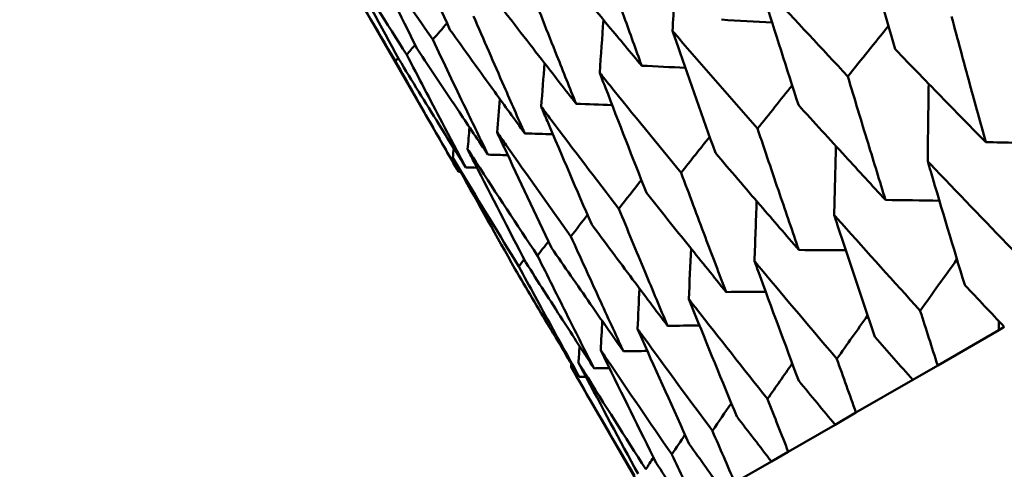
# Model space of a CAD drawing. Header units: millimetres. Extents: x 188 to 1913, y 148 to 2839.
# Tile 75 of 211: x 642.23 to 646.78, y 436.85 to 438.93. Entities that reach past the tile are written whole.
import ezdxf

# ---------------------------------------------------------------- set-up
doc = ezdxf.new("R2010")
doc.units = ezdxf.units.MM
doc.header["$LTSCALE"] = 10
doc.layers.add('Widoczne (ISO)', color=7, linetype='Continuous', lineweight=50)

msp = doc.modelspace()

# ---------------------------------------------------------------- linework, layer by layer
at = {"layer": 'Widoczne (ISO)'}
for p, q in [((644.2598, 438.2248), (643.6699, 439.2464)), ((646.7839, 437.5077), (646.7582, 437.4929)), ((646.7582, 437.4929), (646.4758, 437.3298)), ((645.2013, 436.594), (644.7812, 437.3218)), ((646.3608, 437.2635), (646.4758, 437.3298)), ((646.3608, 437.2635), (646.098, 437.1117)), ((646.0014, 437.056), (646.098, 437.1117)), ((646.0014, 437.056), (645.785, 436.931)), ((645.7073, 436.8862), (645.785, 436.931)), ((645.7073, 436.8862), (645.5381, 436.7885))]:
    msp.add_line(p, q, dxfattribs=at)
msp.add_circle((644.0056, 478.665), 50, dxfattribs=at)
for points, knots in [([(643.9767, 439.4236), (643.987, 439.4004), (643.9973, 439.3773), (644.0781, 439.196), (644.1492, 439.0381), (644.2209, 438.8806)], [0.07597559, 0.07597559, 0.07597559, 0.07597559, 0.08464777, 0.08464777, 0.14401425, 0.14401425, 0.14401425, 0.14401425]), ([(646.1135, 439.3739), (646.1202, 439.3498), (646.1269, 439.3258), (646.1815, 439.1312), (646.2298, 438.9609), (646.2787, 438.791)], [0.0806421, 0.0806421, 0.0806421, 0.0806421, 0.08897282, 0.08897282, 0.14811965, 0.14811965, 0.14811965, 0.14811965]), ([(643.8065, 439.3253), (643.8176, 439.3026), (643.8286, 439.2799), (643.9154, 439.1021), (643.9918, 438.9472), (644.0687, 438.7928)], [0.07597559, 0.07597559, 0.07597559, 0.07597559, 0.08464777, 0.08464777, 0.14401425, 0.14401425, 0.14401425, 0.14401425]), ([(644.1414, 438.8347), (644.0434, 438.9769), (643.9459, 439.1195), (643.8349, 439.2834), (643.8207, 439.3043), (643.8065, 439.3253)], [0.02530969, 0.02530969, 0.02530969, 0.02530969, 0.08465152, 0.08465152, 0.09334823, 0.09334823, 0.09334823, 0.09334823]), ([(645.1075, 438.7142), (645.0803, 438.789), (645.0532, 438.864), (644.9857, 439.0511), (644.9456, 439.1635), (644.9057, 439.276)], [0.03448054, 0.03448054, 0.03448054, 0.03448054, 0.06157222, 0.06157222, 0.10209717, 0.10209717, 0.10209717, 0.10209717]), ([(643.9685, 438.7349), (643.881, 438.8832), (643.7941, 439.0319), (643.6952, 439.2027), (643.6826, 439.2246), (643.6699, 439.2464)], [0.02530969, 0.02530969, 0.02530969, 0.02530969, 0.08465152, 0.08465152, 0.09334823, 0.09334823, 0.09334823, 0.09334823]), ([(643.7041, 439.2662), (643.7159, 439.2439), (643.7278, 439.2217), (643.8206, 439.0473), (643.9022, 438.8955), (643.9845, 438.7441)], [0.07597559, 0.07597559, 0.07597559, 0.07597559, 0.08464777, 0.08464777, 0.14401425, 0.14401425, 0.14401425, 0.14401425]), ([(644.0209, 438.7651), (643.9281, 438.9104), (643.8359, 439.056), (643.7309, 439.2234), (643.7175, 439.2448), (643.7041, 439.2662)], [0.02530969, 0.02530969, 0.02530969, 0.02530969, 0.08465152, 0.08465152, 0.09334823, 0.09334823, 0.09334823, 0.09334823]), ([(644.7265, 439.1725), (644.8022, 439.0807), (644.8781, 438.989), (645.0052, 438.8363), (645.0563, 438.7752), (645.1075, 438.7142)], [0.02104899, 0.02104899, 0.02104899, 0.02104899, 0.0615671, 0.0615671, 0.08866561, 0.08866561, 0.08866561, 0.08866561]), ([(645.6502, 439.1064), (645.6576, 439.0827), (645.665, 439.0591), (645.725, 438.8676), (645.7781, 438.7002), (645.8318, 438.533)], [0.0806421, 0.0806421, 0.0806421, 0.0806421, 0.08897282, 0.08897282, 0.14811965, 0.14811965, 0.14811965, 0.14811965]), ([(646.0603, 438.6649), (645.9399, 438.7934), (645.8201, 438.9223), (645.6839, 439.0698), (645.667, 439.0881), (645.6502, 439.1064)], [0.02983351, 0.02983351, 0.02983351, 0.02983351, 0.0889495, 0.0889495, 0.09731113, 0.09731113, 0.09731113, 0.09731113]), ([(644.804, 438.5389), (644.7744, 438.6124), (644.7449, 438.686), (644.6717, 438.8698), (644.6281, 438.9802), (644.5847, 439.0907)], [0.03448054, 0.03448054, 0.03448054, 0.03448054, 0.06157222, 0.06157222, 0.10209717, 0.10209717, 0.10209717, 0.10209717]), ([(644.4405, 439.0074), (644.5126, 438.9135), (644.585, 438.8198), (644.7064, 438.6638), (644.7551, 438.6013), (644.804, 438.5389)], [0.02104899, 0.02104899, 0.02104899, 0.02104899, 0.0615671, 0.0615671, 0.08866561, 0.08866561, 0.08866561, 0.08866561]), ([(644.5666, 438.4019), (644.5346, 438.474), (644.5028, 438.5462), (644.4237, 438.7266), (644.3765, 438.8349), (644.3296, 438.9434)], [0.03448054, 0.03448054, 0.03448054, 0.03448054, 0.06157222, 0.06157222, 0.10209717, 0.10209717, 0.10209717, 0.10209717]), ([(646.6978, 438.3617), (646.6734, 438.4503), (646.649, 438.5389), (646.5963, 438.7322), (646.568, 438.8369), (646.5399, 438.9418)], [0.03078053, 0.03078053, 0.03078053, 0.03078053, 0.06149921, 0.06149921, 0.09773041, 0.09773041, 0.09773041, 0.09773041]), ([(644.2209, 438.8806), (644.2895, 438.7847), (644.3584, 438.689), (644.4737, 438.5295), (644.5201, 438.4656), (644.5666, 438.4019)], [0.02104899, 0.02104899, 0.02104899, 0.02104899, 0.0615671, 0.0615671, 0.08866561, 0.08866561, 0.08866561, 0.08866561]), ([(645.2496, 438.8751), (645.2577, 438.8519), (645.2658, 438.8286), (645.3314, 438.6404), (645.3895, 438.4758), (645.4481, 438.3115)], [0.0806421, 0.0806421, 0.0806421, 0.0806421, 0.08897282, 0.08897282, 0.14811965, 0.14811965, 0.14811965, 0.14811965]), ([(645.643, 438.424), (645.5275, 438.5553), (645.4125, 438.687), (645.282, 438.8377), (645.2658, 438.8564), (645.2496, 438.8751)], [0.02983351, 0.02983351, 0.02983351, 0.02983351, 0.0889495, 0.0889495, 0.09731113, 0.09731113, 0.09731113, 0.09731113]), ([(644.3964, 438.3036), (644.362, 438.3744), (644.3278, 438.4452), (644.2426, 438.6221), (644.1919, 438.7283), (644.1414, 438.8347)], [0.03448054, 0.03448054, 0.03448054, 0.03448054, 0.06157222, 0.06157222, 0.10209717, 0.10209717, 0.10209717, 0.10209717]), ([(644.0687, 438.7928), (644.1337, 438.6948), (644.199, 438.5969), (644.3083, 438.434), (644.3523, 438.3688), (644.3964, 438.3036)], [0.02104899, 0.02104899, 0.02104899, 0.02104899, 0.0615671, 0.0615671, 0.08866561, 0.08866561, 0.08866561, 0.08866561]), ([(646.2787, 438.791), (646.3539, 438.7133), (646.4293, 438.6358), (646.5691, 438.4928), (646.6334, 438.4272), (646.6978, 438.3617)], [0.02528165, 0.02528165, 0.02528165, 0.02528165, 0.06150593, 0.06150593, 0.09223152, 0.09223152, 0.09223152, 0.09223152]), ([(644.2598, 438.2248), (644.2206, 438.2927), (644.1815, 438.3607), (644.0842, 438.5307), (644.0262, 438.6327), (643.9685, 438.7349)], [0.03448054, 0.03448054, 0.03448054, 0.03448054, 0.06157222, 0.06157222, 0.10209717, 0.10209717, 0.10209717, 0.10209717]), ([(643.9845, 438.7441), (644.0458, 438.644), (644.1075, 438.5441), (644.2108, 438.3777), (644.2523, 438.311), (644.294, 438.2445)], [0.02104899, 0.02104899, 0.02104899, 0.02104899, 0.0615671, 0.0615671, 0.08866561, 0.08866561, 0.08866561, 0.08866561]), ([(644.294, 438.2445), (644.2572, 438.3138), (644.2205, 438.3832), (644.1294, 438.5567), (644.075, 438.6608), (644.0209, 438.7651)], [0.03448054, 0.03448054, 0.03448054, 0.03448054, 0.06157222, 0.06157222, 0.10209717, 0.10209717, 0.10209717, 0.10209717]), ([(644.9134, 438.681), (644.9222, 438.6581), (644.931, 438.6353), (645.0023, 438.4504), (645.0654, 438.2887), (645.1291, 438.1273)], [0.0806421, 0.0806421, 0.0806421, 0.0806421, 0.08897282, 0.08897282, 0.14811965, 0.14811965, 0.14811965, 0.14811965]), ([(645.2896, 438.2199), (645.1791, 438.3542), (645.0691, 438.4888), (644.9443, 438.6428), (644.9288, 438.6619), (644.9134, 438.681)], [0.02983351, 0.02983351, 0.02983351, 0.02983351, 0.0889495, 0.0889495, 0.09731113, 0.09731113, 0.09731113, 0.09731113]), ([(646.2345, 438.0943), (646.2076, 438.1813), (646.1808, 438.2685), (646.1226, 438.4587), (646.0914, 438.5617), (646.0603, 438.6649)], [0.03078053, 0.03078053, 0.03078053, 0.03078053, 0.06149921, 0.06149921, 0.09773041, 0.09773041, 0.09773041, 0.09773041]), ([(644.6428, 438.5248), (644.6523, 438.5023), (644.6618, 438.4799), (644.739, 438.2984), (644.8072, 438.1396), (644.8761, 437.9812)], [0.0806421, 0.0806421, 0.0806421, 0.0806421, 0.08897282, 0.08897282, 0.14811965, 0.14811965, 0.14811965, 0.14811965]), ([(645.0016, 438.0536), (644.8961, 438.1908), (644.7913, 438.3284), (644.6722, 438.4857), (644.6575, 438.5052), (644.6428, 438.5248)], [0.02983351, 0.02983351, 0.02983351, 0.02983351, 0.0889495, 0.0889495, 0.09731113, 0.09731113, 0.09731113, 0.09731113]), ([(645.8318, 438.533), (645.9041, 438.4536), (645.9765, 438.3744), (646.1108, 438.2282), (646.1726, 438.1612), (646.2345, 438.0943)], [0.02528165, 0.02528165, 0.02528165, 0.02528165, 0.06150593, 0.06150593, 0.09223152, 0.09223152, 0.09223152, 0.09223152]), ([(645.834, 437.863), (645.8044, 437.9486), (645.7751, 438.0343), (645.7113, 438.2212), (645.6771, 438.3225), (645.643, 438.424)], [0.03078053, 0.03078053, 0.03078053, 0.03078053, 0.06149921, 0.06149921, 0.09773041, 0.09773041, 0.09773041, 0.09773041]), ([(644.4389, 438.407), (644.4491, 438.385), (644.4594, 438.363), (644.5425, 438.1849), (644.6159, 438.0292), (644.69, 437.8737)], [0.0806421, 0.0806421, 0.0806421, 0.0806421, 0.08897282, 0.08897282, 0.14811965, 0.14811965, 0.14811965, 0.14811965]), ([(644.7799, 437.9257), (644.6797, 438.0659), (644.58, 438.2064), (644.4669, 438.3672), (644.4529, 438.3871), (644.4389, 438.407)], [0.02983351, 0.02983351, 0.02983351, 0.02983351, 0.0889495, 0.0889495, 0.09731113, 0.09731113, 0.09731113, 0.09731113]), ([(644.3025, 438.3283), (644.3135, 438.3067), (644.3245, 438.2852), (644.4136, 438.1105), (644.4922, 437.9577), (644.5715, 437.8054)], [0.0806421, 0.0806421, 0.0806421, 0.0806421, 0.08897282, 0.08897282, 0.14811965, 0.14811965, 0.14811965, 0.14811965]), ([(644.6257, 437.8366), (644.5306, 437.9798), (644.4362, 438.1233), (644.329, 438.2876), (644.3158, 438.3079), (644.3025, 438.3283)], [0.02983351, 0.02983351, 0.02983351, 0.02983351, 0.0889495, 0.0889495, 0.09731113, 0.09731113, 0.09731113, 0.09731113]), ([(644.2342, 438.2889), (644.2459, 438.2677), (644.2576, 438.2466), (644.3527, 438.0754), (644.4367, 437.9257), (644.5212, 437.7763)], [0.0806421, 0.0806421, 0.0806421, 0.0806421, 0.08897282, 0.08897282, 0.14811965, 0.14811965, 0.14811965, 0.14811965]), ([(644.5393, 437.7868), (644.4495, 437.933), (644.3603, 438.0796), (644.2592, 438.2473), (644.2467, 438.2681), (644.2342, 438.2889)], [0.02983351, 0.02983351, 0.02983351, 0.02983351, 0.0889495, 0.0889495, 0.09731113, 0.09731113, 0.09731113, 0.09731113]), ([(645.4481, 438.3115), (645.5173, 438.2303), (645.5867, 438.1493), (645.7154, 437.9999), (645.7746, 437.9314), (645.834, 437.863)], [0.02528165, 0.02528165, 0.02528165, 0.02528165, 0.06150593, 0.06150593, 0.09223152, 0.09223152, 0.09223152, 0.09223152]), ([(646.8435, 437.8415), (646.7165, 437.973), (646.5901, 438.1048), (646.4528, 438.2491), (646.4412, 438.2613), (646.4296, 438.2735)], [0.0297954, 0.0297954, 0.0297954, 0.0297954, 0.09092493, 0.09092493, 0.09655955, 0.09655955, 0.09655955, 0.09655955]), ([(646.4296, 438.2735), (646.4343, 438.2575), (646.4391, 438.2415), (646.4956, 438.0505), (646.548, 437.8758), (646.601, 437.7015)], [0.0853813, 0.0853813, 0.0853813, 0.0853813, 0.09097809, 0.09097809, 0.15214536, 0.15214536, 0.15214536, 0.15214536]), ([(645.4977, 437.6689), (645.4656, 437.7529), (645.4336, 437.8371), (645.3641, 438.0208), (645.3268, 438.1203), (645.2896, 438.2199)], [0.03078053, 0.03078053, 0.03078053, 0.03078053, 0.06149921, 0.06149921, 0.09773041, 0.09773041, 0.09773041, 0.09773041]), ([(645.1291, 438.1273), (645.1952, 438.0444), (645.2615, 437.9616), (645.3844, 437.8088), (645.441, 437.7388), (645.4977, 437.6689)], [0.02528165, 0.02528165, 0.02528165, 0.02528165, 0.06150593, 0.06150593, 0.09223152, 0.09223152, 0.09223152, 0.09223152]), ([(645.2271, 437.5126), (645.1923, 437.5952), (645.1576, 437.6778), (645.0824, 437.8581), (645.0418, 437.9558), (645.0016, 438.0536)], [0.03078053, 0.03078053, 0.03078053, 0.03078053, 0.06149921, 0.06149921, 0.09773041, 0.09773041, 0.09773041, 0.09773041]), ([(646.395, 437.5826), (646.273, 437.7169), (646.1516, 437.8516), (646.0197, 437.9991), (646.0086, 438.0115), (645.9975, 438.024)], [0.0297954, 0.0297954, 0.0297954, 0.0297954, 0.09092493, 0.09092493, 0.09655955, 0.09655955, 0.09655955, 0.09655955]), ([(645.9975, 438.024), (646.0027, 438.0082), (646.0078, 437.9925), (646.0699, 437.8047), (646.1273, 437.6329), (646.1853, 437.4615)], [0.0853813, 0.0853813, 0.0853813, 0.0853813, 0.09097809, 0.09097809, 0.15214536, 0.15214536, 0.15214536, 0.15214536]), ([(644.8761, 437.9812), (644.939, 437.8964), (645.0021, 437.8118), (645.1192, 437.6556), (645.1731, 437.5841), (645.2271, 437.5126)], [0.02528165, 0.02528165, 0.02528165, 0.02528165, 0.06150593, 0.06150593, 0.09223152, 0.09223152, 0.09223152, 0.09223152]), ([(645.0232, 437.3949), (644.9857, 437.4759), (644.9483, 437.5569), (644.8671, 437.7338), (644.8234, 437.8297), (644.7799, 437.9257)], [0.03078053, 0.03078053, 0.03078053, 0.03078053, 0.06149921, 0.06149921, 0.09773041, 0.09773041, 0.09773041, 0.09773041]), ([(644.69, 437.8737), (644.7496, 437.7871), (644.8096, 437.7006), (644.9207, 437.5411), (644.9719, 437.4679), (645.0232, 437.3949)], [0.02528165, 0.02528165, 0.02528165, 0.02528165, 0.06150593, 0.06150593, 0.09223152, 0.09223152, 0.09223152, 0.09223152]), ([(644.8869, 437.3162), (644.8466, 437.3956), (644.8064, 437.475), (644.7193, 437.6485), (644.6724, 437.7425), (644.6257, 437.8366)], [0.03078053, 0.03078053, 0.03078053, 0.03078053, 0.06149921, 0.06149921, 0.09773041, 0.09773041, 0.09773041, 0.09773041]), ([(644.5212, 437.7763), (644.5744, 437.686), (644.6279, 437.5957), (644.727, 437.4292), (644.7727, 437.3529), (644.8186, 437.2767)], [0.02528165, 0.02528165, 0.02528165, 0.02528165, 0.06150593, 0.06150593, 0.09223152, 0.09223152, 0.09223152, 0.09223152]), ([(644.8186, 437.2767), (644.7755, 437.3545), (644.7326, 437.4324), (644.6394, 437.6024), (644.5893, 437.6945), (644.5393, 437.7868)], [0.03078053, 0.03078053, 0.03078053, 0.03078053, 0.06149921, 0.06149921, 0.09773041, 0.09773041, 0.09773041, 0.09773041]), ([(644.5715, 437.8054), (644.628, 437.7169), (644.6847, 437.6285), (644.7898, 437.4655), (644.8383, 437.3908), (644.8869, 437.3162)], [0.02528165, 0.02528165, 0.02528165, 0.02528165, 0.06150593, 0.06150593, 0.09223152, 0.09223152, 0.09223152, 0.09223152]), ([(646.0096, 437.3601), (645.8928, 437.4974), (645.7765, 437.635), (645.6502, 437.7857), (645.6395, 437.7985), (645.6289, 437.8112)], [0.0297954, 0.0297954, 0.0297954, 0.0297954, 0.09092493, 0.09092493, 0.09655955, 0.09655955, 0.09655955, 0.09655955]), ([(645.6289, 437.8112), (645.6345, 437.7957), (645.6402, 437.7802), (645.7078, 437.5956), (645.7704, 437.4269), (645.8336, 437.2585)], [0.0853813, 0.0853813, 0.0853813, 0.0853813, 0.09097809, 0.09097809, 0.15214536, 0.15214536, 0.15214536, 0.15214536]), ([(646.601, 437.7015), (646.6014, 437.7011), (646.6017, 437.7007), (646.6626, 437.636), (646.7232, 437.5718), (646.7839, 437.5077)], [0.02951568, 0.02951568, 0.02951568, 0.02951568, 0.02969929, 0.02969929, 0.05939589, 0.05939589, 0.05939589, 0.05939589]), ([(645.6889, 437.1749), (645.5773, 437.3152), (645.4662, 437.4559), (645.3456, 437.6099), (645.3355, 437.6229), (645.3253, 437.6359)], [0.0297954, 0.0297954, 0.0297954, 0.0297954, 0.09092493, 0.09092493, 0.09655955, 0.09655955, 0.09655955, 0.09655955]), ([(645.3253, 437.6359), (645.3315, 437.6207), (645.3376, 437.6055), (645.411, 437.4242), (645.4788, 437.2585), (645.5473, 437.0932)], [0.0853813, 0.0853813, 0.0853813, 0.0853813, 0.09097809, 0.09097809, 0.15214536, 0.15214536, 0.15214536, 0.15214536]), ([(646.4758, 437.3298), (646.4489, 437.4135), (646.4221, 437.4972), (646.3953, 437.5815), (646.3952, 437.5821), (646.395, 437.5826)], [0, 0, 0, 0, 0.02969567, 0.02969567, 0.02988021, 0.02988021, 0.02988021, 0.02988021]), ([(645.4341, 437.0278), (645.3278, 437.1712), (645.2221, 437.3149), (645.1073, 437.4723), (645.0976, 437.4856), (645.088, 437.4989)], [0.0297954, 0.0297954, 0.0297954, 0.0297954, 0.09092493, 0.09092493, 0.09655955, 0.09655955, 0.09655955, 0.09655955]), ([(645.088, 437.4989), (645.0946, 437.484), (645.1012, 437.4691), (645.1804, 437.2911), (645.2536, 437.1285), (645.3274, 436.9662)], [0.0853813, 0.0853813, 0.0853813, 0.0853813, 0.09097809, 0.09097809, 0.15214536, 0.15214536, 0.15214536, 0.15214536]), ([(646.1853, 437.4615), (646.1857, 437.4611), (646.186, 437.4607), (646.2444, 437.3946), (646.3025, 437.329), (646.3608, 437.2635)], [0.02951568, 0.02951568, 0.02951568, 0.02951568, 0.02969929, 0.02969929, 0.05939589, 0.05939589, 0.05939589, 0.05939589]), ([(645.2463, 436.9194), (645.1453, 437.0658), (645.045, 437.2127), (644.9361, 437.3735), (644.9269, 437.387), (644.9177, 437.4006)], [0.0297954, 0.0297954, 0.0297954, 0.0297954, 0.09092493, 0.09092493, 0.09655955, 0.09655955, 0.09655955, 0.09655955]), ([(644.9177, 437.4006), (644.9249, 437.386), (644.932, 437.3713), (645.0171, 437.1968), (645.0957, 437.0373), (645.1749, 436.8782)], [0.0853813, 0.0853813, 0.0853813, 0.0853813, 0.09097809, 0.09097809, 0.15214536, 0.15214536, 0.15214536, 0.15214536]), ([(645.074, 436.8199), (644.9839, 436.9727), (644.8945, 437.1258), (644.7975, 437.2935), (644.7893, 437.3076), (644.7812, 437.3218)], [0.0297954, 0.0297954, 0.0297954, 0.0297954, 0.09092493, 0.09092493, 0.09655955, 0.09655955, 0.09655955, 0.09655955]), ([(645.1261, 436.85), (645.0305, 436.9996), (644.9356, 437.1495), (644.8327, 437.3138), (644.824, 437.3276), (644.8153, 437.3415)], [0.0297954, 0.0297954, 0.0297954, 0.0297954, 0.09092493, 0.09092493, 0.09655955, 0.09655955, 0.09655955, 0.09655955]), ([(644.8153, 437.3415), (644.823, 437.3271), (644.8306, 437.3128), (644.9216, 437.1417), (645.0056, 436.9853), (645.0903, 436.8293)], [0.0853813, 0.0853813, 0.0853813, 0.0853813, 0.09097809, 0.09097809, 0.15214536, 0.15214536, 0.15214536, 0.15214536]), ([(646.098, 437.1117), (646.0686, 437.1939), (646.0393, 437.2762), (646.01, 437.3591), (646.0098, 437.3596), (646.0096, 437.3601)], [0, 0, 0, 0, 0.02969567, 0.02969567, 0.02988021, 0.02988021, 0.02988021, 0.02988021]), ([(645.8336, 437.2585), (645.834, 437.2581), (645.8343, 437.2577), (645.8901, 437.1901), (645.9457, 437.123), (646.0014, 437.056)], [0.02951568, 0.02951568, 0.02951568, 0.02951568, 0.02969929, 0.02969929, 0.05939589, 0.05939589, 0.05939589, 0.05939589]), ([(645.785, 436.931), (645.753, 437.0117), (645.7212, 437.0925), (645.6893, 437.1739), (645.6891, 437.1744), (645.6889, 437.1749)], [0, 0, 0, 0, 0.02969567, 0.02969567, 0.02988021, 0.02988021, 0.02988021, 0.02988021]), ([(645.5473, 437.0932), (645.5476, 437.0927), (645.5479, 437.0923), (645.6011, 437.0232), (645.6541, 436.9546), (645.7073, 436.8862)], [0.02951568, 0.02951568, 0.02951568, 0.02951568, 0.02969929, 0.02969929, 0.05939589, 0.05939589, 0.05939589, 0.05939589]), ([(645.5381, 436.7885), (645.5035, 436.8677), (645.4691, 436.947), (645.4346, 437.0268), (645.4343, 437.0273), (645.4341, 437.0278)], [0, 0, 0, 0, 0.02969567, 0.02969567, 0.02988021, 0.02988021, 0.02988021, 0.02988021]), ([(645.3274, 436.9662), (645.3277, 436.9658), (645.328, 436.9653), (645.3786, 436.8947), (645.429, 436.8247), (645.4795, 436.7547)], [0.02951568, 0.02951568, 0.02951568, 0.02951568, 0.02969929, 0.02969929, 0.05939589, 0.05939589, 0.05939589, 0.05939589]), ([(645.3582, 436.6846), (645.3209, 436.7623), (645.2839, 436.84), (645.2467, 436.9184), (645.2465, 436.9189), (645.2463, 436.9194)], [0, 0, 0, 0, 0.02969567, 0.02969567, 0.02988021, 0.02988021, 0.02988021, 0.02988021]), ([(645.1749, 436.8782), (645.1752, 436.8777), (645.1755, 436.8773), (645.2234, 436.8051), (645.2711, 436.7335), (645.319, 436.662)], [0.02951568, 0.02951568, 0.02951568, 0.02951568, 0.02969929, 0.02969929, 0.05939589, 0.05939589, 0.05939589, 0.05939589])]:
    msp.add_open_spline(points, degree=3, knots=knots, dxfattribs=at)
for points in [[(645.2496, 438.8751), (645.2551, 438.9708), (645.2608, 439.0664), (645.2665, 439.162)], [(644.9134, 438.681), (644.9189, 438.7629), (644.9245, 438.8447), (644.9301, 438.9266)], [(645.4761, 438.927), (645.5543, 438.9225), (645.6325, 438.918), (645.7107, 438.9136)], [(644.2073, 438.9105), (644.1854, 438.8853), (644.1634, 438.86), (644.1414, 438.8347)], [(646.2481, 438.8978), (646.1855, 438.8201), (646.1229, 438.7425), (646.0603, 438.6649)], [(644.0598, 438.8107), (644.0468, 438.7955), (644.0339, 438.7803), (644.0209, 438.7651)], [(643.9812, 438.7501), (643.977, 438.745), (643.9728, 438.74), (643.9685, 438.7349)], [(644.6428, 438.5248), (644.6478, 438.5918), (644.6529, 438.6589), (644.658, 438.726)], [(645.1075, 438.7142), (645.1747, 438.711), (645.2419, 438.7079), (645.3091, 438.7047)], [(645.8029, 438.6234), (645.7496, 438.5569), (645.6963, 438.4904), (645.643, 438.424)], [(646.4296, 438.2735), (646.431, 438.3926), (646.4326, 438.5117), (646.4344, 438.6308)], [(644.4389, 438.407), (644.443, 438.4582), (644.4471, 438.5094), (644.4513, 438.5605)], [(644.804, 438.5389), (644.8595, 438.5368), (644.9151, 438.5346), (644.9707, 438.5325)], [(644.3025, 438.3283), (644.3054, 438.3622), (644.3082, 438.3961), (644.3111, 438.43)], [(644.5666, 438.4019), (644.61, 438.4005), (644.6534, 438.3991), (644.6968, 438.3977)], [(645.4216, 438.386), (645.3776, 438.3307), (645.3336, 438.2753), (645.2896, 438.2199)], [(644.2342, 438.2889), (644.2355, 438.3039), (644.2368, 438.3189), (644.2381, 438.334)], [(645.9975, 438.024), (646, 438.1303), (646.0027, 438.2366), (646.0055, 438.3429)], [(646.6978, 438.3617), (646.7911, 438.3591), (646.8845, 438.3566), (646.9778, 438.354)], [(644.3964, 438.3036), (644.427, 438.3027), (644.4577, 438.3019), (644.4883, 438.301)], [(644.294, 438.2445), (644.3113, 438.244), (644.3286, 438.2436), (644.3459, 438.2432)], [(644.2598, 438.2248), (644.2632, 438.2247), (644.2665, 438.2246), (644.2699, 438.2245)], [(645.1058, 438.1864), (645.0711, 438.1422), (645.0363, 438.0979), (645.0016, 438.0536)], [(646.2345, 438.0943), (646.3176, 438.093), (646.4007, 438.0918), (646.4839, 438.0907)], [(645.6289, 437.8112), (645.632, 437.9038), (645.6353, 437.9964), (645.6386, 438.089)], [(644.8569, 438.0253), (644.8313, 437.9921), (644.8056, 437.9589), (644.7799, 437.9257)], [(644.676, 437.903), (644.6592, 437.8809), (644.6425, 437.8587), (644.6257, 437.8366)], [(645.3253, 437.6359), (645.3286, 437.7139), (645.332, 437.7918), (645.3354, 437.8697)], [(644.5639, 437.82), (644.5557, 437.8089), (644.5475, 437.7978), (644.5393, 437.7868)], [(645.834, 437.863), (645.9063, 437.8627), (645.9786, 437.8625), (646.051, 437.8622)], [(646.5651, 437.8201), (646.5084, 437.7409), (646.4517, 437.6618), (646.395, 437.5826)], [(645.088, 437.4989), (645.091, 437.561), (645.094, 437.623), (645.0971, 437.6851)], [(645.4977, 437.6689), (645.5587, 437.6692), (645.6197, 437.6695), (645.6807, 437.6698)], [(646.1519, 437.5605), (646.1045, 437.4937), (646.057, 437.4269), (646.0096, 437.3601)], [(644.9177, 437.4006), (644.9201, 437.4455), (644.9225, 437.4903), (644.925, 437.5351)], [(645.2271, 437.5126), (645.2763, 437.5132), (645.3254, 437.5138), (645.3745, 437.5144)], [(646.7582, 437.4929), (646.7581, 437.507), (646.7581, 437.521), (646.758, 437.5351)], [(644.8153, 437.3415), (644.8168, 437.3675), (644.8182, 437.3935), (644.8197, 437.4195)], [(645.0232, 437.3949), (645.06, 437.3955), (645.0967, 437.3962), (645.1334, 437.3968)], [(644.7812, 437.3218), (644.7815, 437.327), (644.7818, 437.3323), (644.782, 437.3375)], [(645.8036, 437.3386), (645.7654, 437.284), (645.7272, 437.2295), (645.6889, 437.1749)], [(644.8186, 437.2767), (644.8288, 437.277), (644.8391, 437.2772), (644.8494, 437.2774)], [(644.8869, 437.3162), (644.9106, 437.3167), (644.9344, 437.3172), (644.9582, 437.3176)], [(645.5218, 437.1549), (645.4925, 437.1125), (645.4633, 437.0702), (645.4341, 437.0278)], [(645.3075, 437.01), (645.2871, 436.9798), (645.2667, 436.9496), (645.2463, 436.9194)], [(645.1619, 436.9043), (645.1499, 436.8862), (645.138, 436.8681), (645.1261, 436.85)]]:
    msp.add_open_spline(points, degree=3, dxfattribs=at)

doc.saveas('drawing.dxf')
